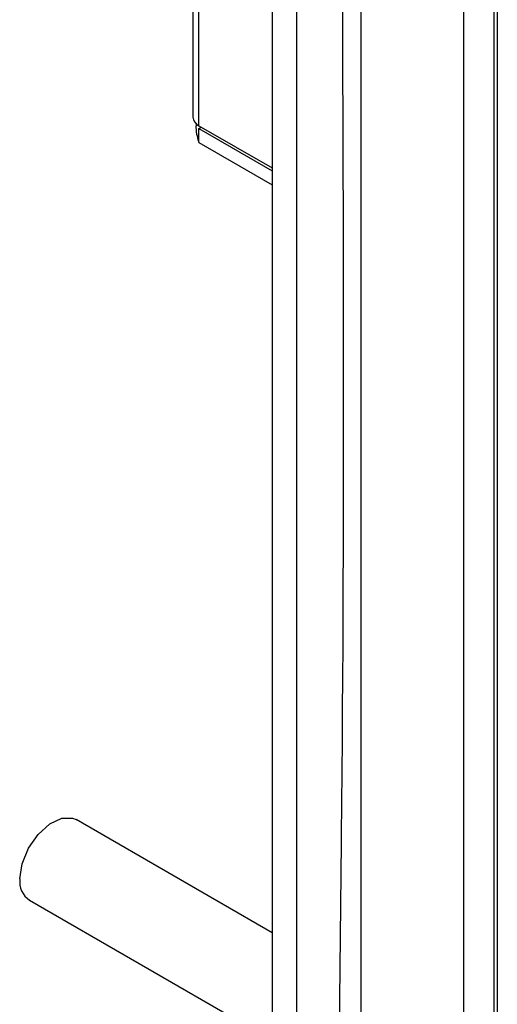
# Model space of a CAD drawing. Header units: millimetres. Extents: x 7180 to 8943, y -2677 to -1782.
# Tile 80 of 101: x 8474 to 8502, y -2469 to -2412. Entities that reach past the tile are written whole.
import ezdxf

# ---------------------------------------------------------------- set-up
doc = ezdxf.new("R2010")
doc.units = ezdxf.units.MM
doc.header["$LTSCALE"] = 3

msp = doc.modelspace()

# ---------------------------------------------------------------- linework, layer by layer
at = {"linetype": 'Continuous', "lineweight": 30}
for p, q in [((8488.956, -2294.677), (8488.956, -2495.546)), ((8490.371, -2295.493), (8490.371, -2496.362)), ((8500.058, -2301.087), (8500.058, -2488.891)), ((8501.826, -2303.099), (8501.826, -2484.838)), ((8502.029, -2303.216), (8502.029, -2482.036)), ((8484.362, -2377.476), (8484.362, -2417.323)), ((8484.714, -2417.813), (8484.714, -2377.966)), ((8484.714, -2417.813), (8488.956, -2420.263)), ((8484.714, -2417.977), (8484.855, -2417.895)), ((8484.714, -2417.977), (8488.956, -2420.426)), ((8484.714, -2418.793), (8484.714, -2417.977)), ((8484.714, -2418.793), (8488.956, -2421.242)), ((8488.956, -2464.668), (8477.578, -2458.1)), ((8474.879, -2462.777), (8488.956, -2470.904))]:
    msp.add_line(p, q, dxfattribs=at)
at = {"linetype": 'Continuous', "lineweight": 30, "flags": 128}
for points in [[(8494.112, -2297.654), (8494.112, -2297.654), (8494.112, -2299.287), (8494.112, -2305.82), (8494.112, -2331.95), (8494.112, -2436.468), (8494.112, -2450.462), (8494.112, -2488.346), (8494.112, -2497.211), (8494.112, -2497.212)], [(8474.319, -2461.54), (8474.448, -2460.67), (8474.818, -2459.767), (8475.378, -2458.956), (8476.052, -2458.345), (8476.751, -2458.016), (8477.379, -2458.015), (8477.578, -2458.1)]]:
    msp.add_lwpolyline(points, dxfattribs=at)
at = {"linetype": 'Continuous', "lineweight": 30}
for centre, radius, start, end in [((8484.963, -2417.264), 0.604, 185.6948, 245.6256), ((8475.578, -2461.715), 1.271, 172.0832, 236.6047)]:
    msp.add_arc(centre, radius, start, end, dxfattribs=at)
for points, knots in [([(8492.952, -2497.752), (8493.016, -2496.202), (8493.145, -2493.098), (8492.69, -2479.926), (8493.58, -2430.034), (8492.565, -2377.71), (8493.089, -2332.959), (8493.409, -2324.118), (8493.624, -2315.223), (8493.619, -2306.21), (8493.174, -2299.991), (8492.952, -2296.883)], [0, 0, 0, 0, 0.0236748, 0.047412, 0.1930814, 0.7757587, 0.8206238, 0.8655485, 0.9104413, 0.9552404, 1, 1, 1, 1]), ([(8484.551, -2417.671), (8484.545, -2417.753), (8484.524, -2418.019), (8484.596, -2418.434), (8484.675, -2418.673), (8484.714, -2418.793)], [0, 0, 0, 0, 0.182338, 0.59117, 1, 1, 1, 1])]:
    msp.add_open_spline(points, degree=3, knots=knots, dxfattribs=at)

doc.saveas('drawing.dxf')
